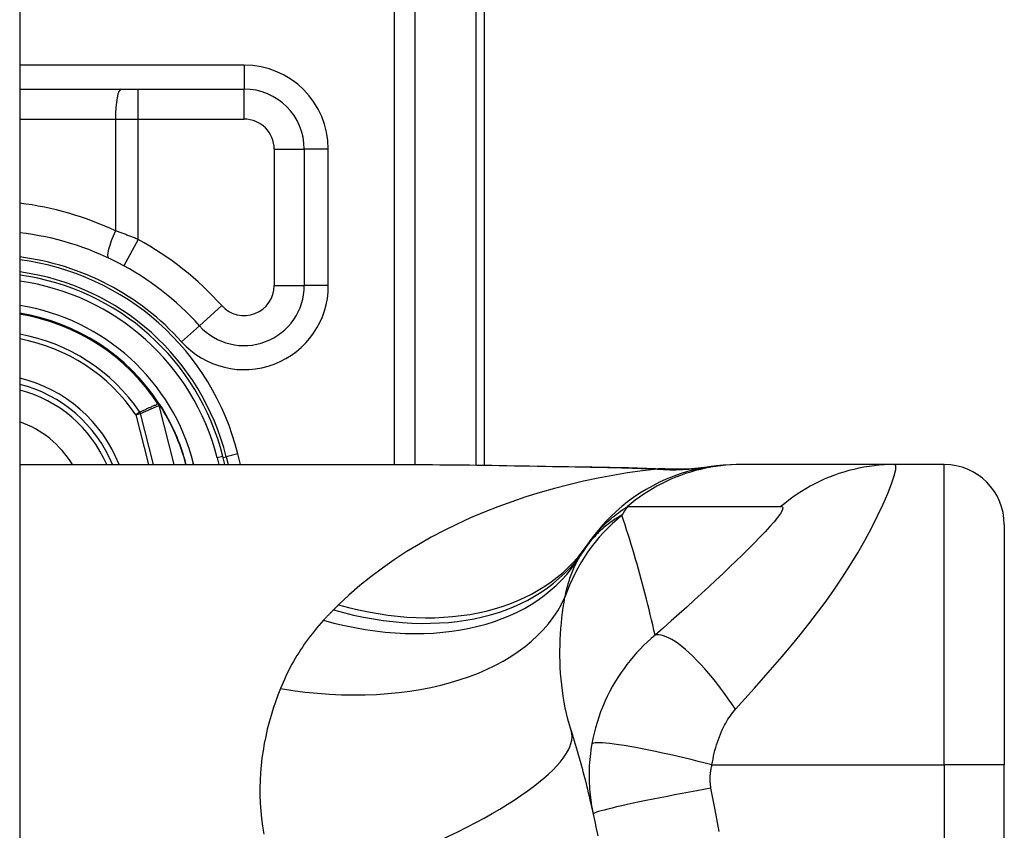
# Model space of a CAD drawing. Header units: inches. Extents: x 2.8 to 89.6, y 4.6 to 48.7.
# Tile 68 of 75: x 46.958 to 47.602, y 15.361 to 15.892. Entities that reach past the tile are written whole.
import ezdxf

# ---------------------------------------------------------------- set-up
doc = ezdxf.new("R2010")
doc.units = ezdxf.units.IN
doc.header["$MEASUREMENT"] = 0
doc.layers.add('Visible Edges(ANSI)', color=7, linetype='Continuous', lineweight=25)
doc.layers.add('Visible Tangent Edges(ANSI)', color=7, linetype='Continuous', lineweight=25)

msp = doc.modelspace()

# ---------------------------------------------------------------- linework, layer by layer
at = {"layer": 'Visible Edges(ANSI)'}
for p, q in [((46.95756, 34.62389), (46.95756, 11.11289)), ((47.26206, 15.60038), (47.26206, 15.96689)), ((46.95756, 15.84681), (47.10458, 15.84681)), ((47.14395, 15.80744), (47.14395, 15.71806)), ((47.04923, 15.64025), (47.04878, 15.64082)), ((46.95756, 15.60075), (47.21351, 15.60075)), ((47.09202, 15.60075), (47.09067, 15.60608)), ((47.09278, 15.60588), (47.09406, 15.60075)), ((47.43011, 15.60075), (47.42769, 15.60075)), ((47.53053, 15.60075), (47.43011, 15.60075)), ((47.56307, 15.60075), (47.53053, 15.60075)), ((47.60244, 15.56138), (47.60244, 15.4039)), ((47.60244, 15.02988), (47.60244, 15.4039))]:
    msp.add_line(p, q, dxfattribs=at)
at = {"layer": 'Visible Edges(ANSI)', "flags": 128}
for points in [[(47.21351, 15.60075), (47.24252, 15.6006), (47.27202, 15.60024), (47.30191, 15.59977), (47.33208, 15.59929)], [(47.42769, 15.60075), (47.42304, 15.60065), (47.41836, 15.60038), (47.41366, 15.59991), (47.40894, 15.59925), (47.40423, 15.59839), (47.39952, 15.59734), (47.39484, 15.59609), (47.39019, 15.59464), (47.38559, 15.59299), (47.38105, 15.59115), (47.37659, 15.58912), (47.3722, 15.5869), (47.36792, 15.58451), (47.36374, 15.58194), (47.35968, 15.5792), (47.35574, 15.5763), (47.35194, 15.57326), (47.34829, 15.57008), (47.34478, 15.56676), (47.34144, 15.56333), (47.33826, 15.55978), (47.33524, 15.55614), (47.3324, 15.55242), (47.32973, 15.54862)], [(47.33208, 15.59929), (47.35639, 15.59878), (47.38019, 15.59794)], [(47.38019, 15.59794), (47.39536, 15.59799), (47.41048, 15.59949)], [(47.31875, 15.42639), (47.31943, 15.42418), (47.32011, 15.42197), (47.32077, 15.41975), (47.32143, 15.41753), (47.32209, 15.4153), (47.32274, 15.41306), (47.32338, 15.41081), (47.32401, 15.40856), (47.32464, 15.40631), (47.32526, 15.40404), (47.32587, 15.40177), (47.32648, 15.39949), (47.32708, 15.39721), (47.32767, 15.39491), (47.32826, 15.39262), (47.32883, 15.39031), (47.32941, 15.388), (47.32997, 15.38568), (47.33053, 15.38336), (47.33108, 15.38102), (47.33162, 15.37869), (47.33216, 15.37634), (47.33269, 15.37399), (47.33321, 15.37163)], [(47.33321, 15.37163), (47.33423, 15.3669), (47.33522, 15.36217), (47.33618, 15.35743)]]:
    msp.add_lwpolyline(points, dxfattribs=at)
at = {"layer": 'Visible Edges(ANSI)'}
for centre, radius, start, end in [((47.10458, 15.80744), 0.03937, 0, 90), ((46.93608, 15.56689), 0.18701, 41.89689, 83.40305), ((46.93606, 15.56689), 0.1615, 13.97087, 82.34968), ((46.93606, 15.56689), 0.1595, 14.22405, 82.25316), ((47.10458, 15.71806), 0.03937, 221.89689, 0), ((46.93606, 15.56689), 0.1348, 33.26022, 80.82269), ((46.93606, 15.56689), 0.089, 22.36032, 76.0206), ((47.04843, 15.63949), 0.0011, 33.21896, 43.49073), ((46.93606, 15.56689), 0.13489, 14.53721, 32.87053), ((47.56307, 15.56138), 0.03937, 0, 90), ((47.82224, 15.21689), 0.59381, 146.03787, 146.47918), ((47.42565, 15.47959), 0.11811, 146.47918, 148.69993)]:
    msp.add_arc(centre, radius, start, end, dxfattribs=at)
at = {"layer": 'Visible Tangent Edges(ANSI)'}
for p, q in [((47.20272, 16.15798), (47.20272, 15.60075)), ((47.21664, 15.60074), (47.21664, 16.15798)), ((47.25629, 15.96689), (47.25629, 15.60045)), ((47.10458, 15.86256), (46.95756, 15.86256)), ((47.10458, 15.86256), (47.10458, 15.84681)), ((47.03524, 15.82712), (47.03524, 15.84681)), ((47.10458, 15.82712), (47.10458, 15.84681)), ((46.95756, 15.82712), (47.0203, 15.82712)), ((47.0203, 15.82712), (47.0203, 15.75393)), ((47.0203, 15.82712), (47.03524, 15.82712)), ((47.03524, 15.74824), (47.03524, 15.82712)), ((47.03524, 15.82712), (47.10458, 15.82712)), ((47.12426, 15.80744), (47.14395, 15.80744)), ((47.12426, 15.80744), (47.12426, 15.71806)), ((47.1597, 15.80744), (47.14395, 15.80744)), ((47.1597, 15.71806), (47.1597, 15.80744)), ((47.03524, 15.74824), (47.0258, 15.73097)), ((47.12426, 15.71806), (47.14395, 15.71806)), ((47.1597, 15.71806), (47.14395, 15.71806)), ((47.08993, 15.70492), (47.07527, 15.69177)), ((47.06355, 15.68125), (47.07527, 15.69177)), ((47.04845, 15.6406), (47.04819, 15.64043)), ((47.04878, 15.64082), (47.04845, 15.6406)), ((47.04846, 15.64009), (47.0486, 15.64015)), ((47.04866, 15.63952), (47.04881, 15.63956)), ((47.04866, 15.63952), (47.05849, 15.60075)), ((47.05865, 15.60075), (47.04881, 15.63956)), ((47.04935, 15.6401), (47.04919, 15.63999)), ((47.03623, 15.63517), (47.03368, 15.63343)), ((47.03368, 15.63343), (47.03667, 15.63419)), ((47.03368, 15.63343), (47.04197, 15.60075)), ((47.04515, 15.60075), (47.03667, 15.63419)), ((47.10042, 15.60778), (47.09278, 15.60588)), ((47.10217, 15.60075), (47.10042, 15.60778)), ((47.06963, 15.60075), (47.07147, 15.60121)), ((47.07159, 15.60075), (47.07147, 15.60121)), ((47.09067, 15.60608), (47.08685, 15.60511)), ((47.08685, 15.60511), (47.08796, 15.60075)), ((47.09084, 15.6054), (47.09278, 15.60588)), ((47.56307, 15.4039), (47.56307, 15.60075)), ((47.41099, 15.4039), (47.56307, 15.4039)), ((47.56307, 15.4039), (47.56307, 15.02988)), ((47.60244, 15.4039), (47.56307, 15.4039))]:
    msp.add_line(p, q, dxfattribs=at)
at = {"layer": 'Visible Tangent Edges(ANSI)', "flags": 128}
for points in [[(47.03524, 15.74824), (47.03463, 15.74849), (47.03401, 15.74874), (47.03339, 15.74899), (47.03277, 15.74924), (47.03215, 15.74948), (47.03153, 15.74973), (47.03091, 15.74998), (47.03029, 15.75022), (47.02967, 15.75046), (47.02905, 15.7507), (47.02842, 15.75094), (47.0278, 15.75118), (47.02718, 15.75142), (47.02655, 15.75165), (47.02593, 15.75189), (47.0253, 15.75212), (47.02468, 15.75235), (47.02405, 15.75258), (47.02342, 15.75281), (47.0228, 15.75304), (47.02217, 15.75326), (47.02155, 15.75349), (47.02092, 15.75371), (47.0203, 15.75393)], [(47.04819, 15.64043), (47.04769, 15.64022), (47.0472, 15.64), (47.0467, 15.63978), (47.0462, 15.63956), (47.0457, 15.63935), (47.0452, 15.63913), (47.0447, 15.63891), (47.0442, 15.63869), (47.0437, 15.63847), (47.04321, 15.63825), (47.04271, 15.63803), (47.04221, 15.63782), (47.04171, 15.6376), (47.04121, 15.63738), (47.04071, 15.63716), (47.04022, 15.63694), (47.03972, 15.63672), (47.03922, 15.6365), (47.03872, 15.63628), (47.03822, 15.63606), (47.03773, 15.63583), (47.03723, 15.63561), (47.03673, 15.63539), (47.03623, 15.63517)], [(47.03667, 15.63419), (47.03717, 15.63441), (47.03767, 15.63464), (47.03817, 15.63486), (47.03867, 15.63509), (47.03917, 15.63531), (47.03967, 15.63553), (47.04017, 15.63576), (47.04067, 15.63598), (47.04116, 15.6362), (47.04166, 15.63643), (47.04216, 15.63665), (47.04266, 15.63687), (47.04316, 15.63709), (47.04366, 15.63731), (47.04416, 15.63754), (47.04466, 15.63776), (47.04516, 15.63798), (47.04566, 15.6382), (47.04616, 15.63842), (47.04666, 15.63864), (47.04716, 15.63886), (47.04766, 15.63908), (47.04816, 15.6393), (47.04866, 15.63952)], [(47.04819, 15.64043), (47.0482, 15.64042), (47.04821, 15.6404), (47.04822, 15.64039), (47.04824, 15.64037), (47.04825, 15.64036), (47.04826, 15.64034), (47.04827, 15.64033), (47.04828, 15.64031), (47.04829, 15.6403), (47.0483, 15.64028), (47.04831, 15.64027), (47.04832, 15.64026), (47.04833, 15.64024), (47.04834, 15.64023), (47.04836, 15.64021), (47.04837, 15.6402), (47.04838, 15.64018), (47.04839, 15.64017), (47.0484, 15.64016), (47.04841, 15.64014), (47.04842, 15.64013), (47.04844, 15.64011), (47.04845, 15.6401), (47.04846, 15.64009)], [(47.04845, 15.6406), (47.04845, 15.64058), (47.04845, 15.64056), (47.04844, 15.64054), (47.04844, 15.64052), (47.04844, 15.6405), (47.04844, 15.64048), (47.04843, 15.64046), (47.04843, 15.64043), (47.04843, 15.64041), (47.04843, 15.64039), (47.04843, 15.64037), (47.04843, 15.64035), (47.04843, 15.64033), (47.04843, 15.6403), (47.04843, 15.64028), (47.04843, 15.64026), (47.04843, 15.64024), (47.04844, 15.64022), (47.04844, 15.6402), (47.04844, 15.64017), (47.04844, 15.64015), (47.04845, 15.64013), (47.04845, 15.64011), (47.04846, 15.64009)], [(47.0486, 15.64015), (47.04859, 15.64017), (47.04858, 15.64019), (47.04857, 15.64021), (47.04857, 15.64022), (47.04856, 15.64024), (47.04855, 15.64026), (47.04854, 15.64028), (47.04854, 15.6403), (47.04853, 15.64032), (47.04852, 15.64034), (47.04852, 15.64036), (47.04851, 15.64037), (47.04851, 15.64039), (47.0485, 15.64041), (47.04849, 15.64043), (47.04849, 15.64045), (47.04848, 15.64047), (47.04848, 15.64049), (47.04847, 15.64051), (47.04847, 15.64053), (47.04847, 15.64055), (47.04846, 15.64057), (47.04846, 15.64058), (47.04845, 15.6406)], [(47.04923, 15.64025), (47.0492, 15.64028), (47.04917, 15.64031), (47.04915, 15.64033), (47.04912, 15.64035), (47.04909, 15.64037), (47.04906, 15.64039), (47.04902, 15.64041), (47.04899, 15.64043), (47.04896, 15.64045), (47.04893, 15.64046), (47.04889, 15.64048), (47.04886, 15.64049), (47.04883, 15.6405), (47.04879, 15.64051), (47.04876, 15.64052), (47.04873, 15.64053), (47.04869, 15.64054), (47.04866, 15.64055), (47.04862, 15.64056), (47.04859, 15.64057), (47.04856, 15.64058), (47.04852, 15.64059), (47.04849, 15.6406), (47.04845, 15.6406)], [(47.04845, 15.6406), (47.04848, 15.64058), (47.04852, 15.64056), (47.04855, 15.64054), (47.04858, 15.64051), (47.04862, 15.64049), (47.04865, 15.64047), (47.04868, 15.64044), (47.04872, 15.64042), (47.04875, 15.6404), (47.04878, 15.64038), (47.04881, 15.64035), (47.04885, 15.64033), (47.04888, 15.6403), (47.04891, 15.64028), (47.04894, 15.64025), (47.04897, 15.64023), (47.049, 15.6402), (47.04903, 15.64017), (47.04906, 15.64015), (47.04909, 15.64012), (47.04911, 15.64009), (47.04914, 15.64006), (47.04916, 15.64002), (47.04919, 15.63999)], [(47.04846, 15.64009), (47.04847, 15.64006), (47.04848, 15.64004), (47.04849, 15.64002), (47.0485, 15.64), (47.04851, 15.63997), (47.04852, 15.63995), (47.04853, 15.63993), (47.04854, 15.6399), (47.04855, 15.63988), (47.04856, 15.63986), (47.04856, 15.63983), (47.04857, 15.63981), (47.04858, 15.63979), (47.04859, 15.63976), (47.0486, 15.63974), (47.04861, 15.63972), (47.04861, 15.63969), (47.04862, 15.63967), (47.04863, 15.63964), (47.04863, 15.63962), (47.04864, 15.6396), (47.04865, 15.63957), (47.04865, 15.63955), (47.04866, 15.63952)], [(47.04881, 15.63956), (47.0488, 15.63959), (47.0488, 15.63961), (47.04879, 15.63964), (47.04878, 15.63966), (47.04877, 15.63969), (47.04877, 15.63971), (47.04876, 15.63974), (47.04875, 15.63976), (47.04874, 15.63979), (47.04874, 15.63981), (47.04873, 15.63984), (47.04872, 15.63986), (47.04871, 15.63989), (47.0487, 15.63991), (47.04869, 15.63994), (47.04868, 15.63996), (47.04867, 15.63998), (47.04866, 15.64001), (47.04865, 15.64003), (47.04864, 15.64006), (47.04863, 15.64008), (47.04862, 15.64011), (47.04861, 15.64013), (47.0486, 15.64015)], [(47.21351, 15.60075), (47.21828, 15.60074), (47.22307, 15.60073), (47.22787, 15.6007), (47.23269, 15.60067), (47.23752, 15.60063), (47.24236, 15.60058), (47.24722, 15.60052), (47.25209, 15.60046), (47.25698, 15.6004), (47.26187, 15.60033), (47.26678, 15.60025), (47.2717, 15.60017), (47.27663, 15.60009), (47.28157, 15.60001), (47.28652, 15.59992), (47.29148, 15.59983), (47.29645, 15.59974), (47.30143, 15.59965), (47.30642, 15.59956), (47.31142, 15.59947), (47.31643, 15.59938), (47.32144, 15.59929), (47.32646, 15.59921), (47.3315, 15.59912)], [(47.43011, 15.60075), (47.4268, 15.6007), (47.42347, 15.60055), (47.42014, 15.60031), (47.4168, 15.59997), (47.41346, 15.59952), (47.41012, 15.59898), (47.4068, 15.59834), (47.40348, 15.5976), (47.40019, 15.59676), (47.39691, 15.59582), (47.39366, 15.59478), (47.39045, 15.59364), (47.38726, 15.59241), (47.38411, 15.59108), (47.38101, 15.58966), (47.37795, 15.58816), (47.37494, 15.58656), (47.37199, 15.58488), (47.36909, 15.58312), (47.36625, 15.58127), (47.36348, 15.57936), (47.36077, 15.57736), (47.35813, 15.5753), (47.35556, 15.57318)], [(47.4264, 15.44036), (47.43254, 15.44723), (47.43872, 15.45416), (47.44482, 15.46104), (47.45086, 15.46792), (47.45685, 15.47487), (47.46279, 15.48191), (47.46866, 15.48907), (47.47444, 15.49635), (47.48013, 15.50376), (47.4857, 15.51132), (47.49114, 15.51904), (47.49642, 15.52689), (47.50154, 15.53488), (47.50644, 15.54296), (47.5111, 15.55108), (47.51547, 15.55916), (47.51949, 15.56709), (47.52308, 15.5747), (47.52616, 15.5818), (47.52862, 15.58815), (47.53036, 15.59346), (47.53129, 15.59745), (47.53136, 15.59992), (47.53053, 15.60075)], [(47.53053, 15.60075), (47.52722, 15.6007), (47.52389, 15.60055), (47.52055, 15.60031), (47.51721, 15.59997), (47.51387, 15.59953), (47.51054, 15.59898), (47.50721, 15.59834), (47.5039, 15.5976), (47.50061, 15.59676), (47.49733, 15.59582), (47.49409, 15.59478), (47.49087, 15.59365), (47.48769, 15.59242), (47.48455, 15.59109), (47.48145, 15.58968), (47.4784, 15.58817), (47.47539, 15.58658), (47.47245, 15.5849), (47.46956, 15.58314), (47.46673, 15.5813), (47.46396, 15.57938), (47.46126, 15.57739), (47.45863, 15.57533), (47.45607, 15.57321)], [(47.37512, 15.59783), (47.3654, 15.59663), (47.35569, 15.59523), (47.34601, 15.59362), (47.33637, 15.5918), (47.32678, 15.58977), (47.31725, 15.58753), (47.30778, 15.58507), (47.29839, 15.58239), (47.28908, 15.5795), (47.27987, 15.57639), (47.27076, 15.57307), (47.26177, 15.56952), (47.25291, 15.56575), (47.24418, 15.56176), (47.23559, 15.55754), (47.22716, 15.55309), (47.21888, 15.54842), (47.21076, 15.54349), (47.20282, 15.53833), (47.19508, 15.53292), (47.18756, 15.52727), (47.18027, 15.52138), (47.17323, 15.51524), (47.16646, 15.50886)], [(47.33208, 15.59929), (47.33206, 15.59929), (47.33203, 15.59928), (47.33201, 15.59928), (47.33198, 15.59928), (47.33196, 15.59928), (47.33194, 15.59928), (47.33191, 15.59927), (47.33189, 15.59927), (47.33186, 15.59926), (47.33184, 15.59926), (47.33181, 15.59925), (47.33179, 15.59925), (47.33176, 15.59924), (47.33174, 15.59923), (47.33171, 15.59922), (47.33169, 15.59921), (47.33167, 15.5992), (47.33164, 15.59919), (47.33162, 15.59918), (47.33159, 15.59917), (47.33157, 15.59916), (47.33154, 15.59915), (47.33152, 15.59914), (47.3315, 15.59912)], [(47.3315, 15.59912), (47.33335, 15.59909), (47.33519, 15.59906), (47.33704, 15.59902), (47.33888, 15.59899), (47.34072, 15.59895), (47.34256, 15.59891), (47.3444, 15.59887), (47.34623, 15.59882), (47.34806, 15.59878), (47.34989, 15.59873), (47.35171, 15.59868), (47.35353, 15.59863), (47.35535, 15.59857), (47.35717, 15.59852), (47.35898, 15.59846), (47.36079, 15.5984), (47.36259, 15.59834), (47.36439, 15.59827), (47.36619, 15.5982), (47.36799, 15.59813), (47.36978, 15.59806), (47.37156, 15.59798), (47.37334, 15.59791), (47.37512, 15.59783)], [(47.3781, 15.59792), (47.37803, 15.59792), (47.37796, 15.59791), (47.37788, 15.59791), (47.3778, 15.59791), (47.37771, 15.5979), (47.37762, 15.5979), (47.37752, 15.59789), (47.37741, 15.59789), (47.3773, 15.59789), (47.37719, 15.59788), (47.37707, 15.59788), (47.37695, 15.59787), (47.37682, 15.59787), (47.37669, 15.59787), (47.37655, 15.59786), (47.37641, 15.59786), (47.37626, 15.59785), (47.37611, 15.59785), (47.37596, 15.59785), (47.3758, 15.59784), (47.37564, 15.59784), (47.37547, 15.59783), (47.3753, 15.59783), (47.37512, 15.59783)], [(47.38019, 15.59794), (47.3801, 15.59795), (47.38001, 15.59795), (47.37993, 15.59795), (47.37984, 15.59796), (47.37975, 15.59796), (47.37966, 15.59796), (47.37958, 15.59796), (47.37949, 15.59796), (47.3794, 15.59796), (47.37931, 15.59796), (47.37923, 15.59796), (47.37914, 15.59796), (47.37905, 15.59796), (47.37897, 15.59796), (47.37888, 15.59796), (47.37879, 15.59795), (47.37871, 15.59795), (47.37862, 15.59795), (47.37853, 15.59795), (47.37845, 15.59794), (47.37836, 15.59794), (47.37827, 15.59793), (47.37819, 15.59793), (47.3781, 15.59792)], [(47.35198, 15.56751), (47.35088, 15.5669), (47.34978, 15.56627), (47.34868, 15.56562), (47.34759, 15.56494), (47.3465, 15.56423), (47.34542, 15.5635), (47.34434, 15.56274), (47.34327, 15.56195), (47.3422, 15.56113), (47.34115, 15.56028), (47.34009, 15.55941), (47.33905, 15.5585), (47.33801, 15.55756), (47.33697, 15.55659), (47.33595, 15.55558), (47.33493, 15.55454), (47.33393, 15.55347), (47.33293, 15.55235), (47.33194, 15.5512), (47.33097, 15.55001), (47.33, 15.54877), (47.32905, 15.5475), (47.32811, 15.54618), (47.32719, 15.54481)], [(47.32973, 15.54862), (47.33045, 15.54967), (47.3312, 15.55073), (47.33198, 15.55178), (47.33278, 15.55283), (47.33361, 15.55387), (47.33447, 15.55491), (47.33535, 15.55595), (47.33626, 15.55698), (47.33721, 15.55801), (47.33818, 15.55904), (47.33918, 15.56007), (47.34022, 15.56109), (47.34129, 15.56211), (47.34239, 15.56313), (47.34353, 15.56415), (47.34471, 15.56517), (47.34592, 15.56618), (47.34717, 15.56719), (47.34846, 15.5682), (47.34979, 15.5692), (47.35116, 15.5702), (47.35258, 15.5712), (47.35405, 15.57219), (47.35556, 15.57318)], [(47.37372, 15.48888), (47.37296, 15.49227), (47.37219, 15.49566), (47.3714, 15.49903), (47.3706, 15.5024), (47.36979, 15.50575), (47.36897, 15.50909), (47.36813, 15.51242), (47.36728, 15.51575), (47.36642, 15.51906), (47.36554, 15.52236), (47.36466, 15.52565), (47.36375, 15.52893), (47.36284, 15.5322), (47.36192, 15.53546), (47.36098, 15.53871), (47.36003, 15.54195), (47.35907, 15.54518), (47.35809, 15.5484), (47.3571, 15.55161), (47.3561, 15.55481), (47.35509, 15.558), (47.35407, 15.56118), (47.35303, 15.56435), (47.35198, 15.56751)], [(47.35556, 15.57318), (47.35976, 15.57318), (47.36395, 15.57318), (47.36814, 15.57318), (47.37232, 15.57318), (47.3765, 15.57318), (47.38069, 15.57318), (47.38488, 15.57318), (47.38906, 15.57318), (47.39325, 15.57318), (47.39743, 15.57318), (47.40162, 15.57318), (47.4058, 15.57318), (47.40999, 15.57318), (47.41417, 15.57318), (47.41836, 15.57318), (47.42255, 15.57318), (47.42673, 15.57318), (47.43092, 15.57318), (47.4351, 15.57318), (47.43929, 15.57318), (47.44348, 15.57318), (47.44767, 15.57318), (47.45184, 15.57316), (47.45607, 15.57321)], [(47.45607, 15.57321), (47.45711, 15.57296), (47.4574, 15.57208), (47.45693, 15.57061), (47.45576, 15.56859), (47.45397, 15.56611), (47.45166, 15.56326), (47.44891, 15.56011), (47.4458, 15.55671), (47.44241, 15.55313), (47.43878, 15.5494), (47.43495, 15.54555), (47.43095, 15.5416), (47.4268, 15.53755), (47.42252, 15.53343), (47.41811, 15.52923), (47.41359, 15.52497), (47.40896, 15.52065), (47.40422, 15.51627), (47.39938, 15.51183), (47.39446, 15.50736), (47.38944, 15.50283), (47.3843, 15.49823), (47.37903, 15.49355), (47.37372, 15.48888)], [(47.3147, 15.5139), (47.31497, 15.5152), (47.31525, 15.51648), (47.31555, 15.51775), (47.31585, 15.51901), (47.31617, 15.52025), (47.31651, 15.52147), (47.31685, 15.52268), (47.31721, 15.52388), (47.31758, 15.52506), (47.31797, 15.52622), (47.31836, 15.52737), (47.31877, 15.52851), (47.3192, 15.52963), (47.31963, 15.53073), (47.32008, 15.53182), (47.32055, 15.5329), (47.32102, 15.53396), (47.32151, 15.535), (47.32202, 15.53603), (47.32253, 15.53704), (47.32306, 15.53804), (47.32361, 15.53903), (47.32416, 15.53999), (47.32473, 15.54095)], [(47.31875, 15.42639), (47.31766, 15.43008), (47.31665, 15.4338), (47.31574, 15.43754), (47.31492, 15.4413), (47.31419, 15.44507), (47.31355, 15.44886), (47.313, 15.45264), (47.31253, 15.45642), (47.31215, 15.46019), (47.31185, 15.46394), (47.31162, 15.46767), (47.31147, 15.47139), (47.3114, 15.47508), (47.3114, 15.47875), (47.31146, 15.4824), (47.31159, 15.48603), (47.31179, 15.48963), (47.31204, 15.4932), (47.31235, 15.49674), (47.31272, 15.50024), (47.31315, 15.50372), (47.31362, 15.50715), (47.31414, 15.51055), (47.3147, 15.5139)], [(47.16307, 15.50551), (47.1628, 15.50523), (47.16252, 15.50495), (47.16224, 15.50467), (47.16196, 15.50439), (47.16169, 15.50411), (47.16141, 15.50383), (47.16113, 15.50355), (47.16086, 15.50327), (47.16058, 15.50299), (47.16031, 15.5027), (47.16004, 15.50242), (47.15976, 15.50214), (47.15949, 15.50185), (47.15922, 15.50157), (47.15895, 15.50128), (47.15868, 15.501), (47.15841, 15.50071), (47.15814, 15.50043), (47.15787, 15.50014), (47.1576, 15.49985), (47.15733, 15.49956), (47.15706, 15.49928), (47.1568, 15.49899), (47.15653, 15.4987)], [(47.16646, 15.50886), (47.16632, 15.50872), (47.16617, 15.50858), (47.16603, 15.50844), (47.16589, 15.5083), (47.16575, 15.50816), (47.16561, 15.50803), (47.16547, 15.50789), (47.16533, 15.50775), (47.16519, 15.50761), (47.16505, 15.50747), (47.16491, 15.50733), (47.16476, 15.50719), (47.16462, 15.50705), (47.16448, 15.50691), (47.16434, 15.50677), (47.1642, 15.50663), (47.16406, 15.50649), (47.16392, 15.50635), (47.16378, 15.50621), (47.16364, 15.50607), (47.1635, 15.50593), (47.16336, 15.50579), (47.16321, 15.50565), (47.16307, 15.50551)], [(47.15653, 15.4987), (47.15501, 15.49702), (47.15352, 15.49532), (47.15206, 15.49361), (47.15064, 15.49188), (47.14924, 15.49013), (47.14787, 15.48837), (47.14654, 15.48658), (47.14523, 15.48479), (47.14395, 15.48297), (47.14271, 15.48114), (47.14149, 15.47929), (47.1403, 15.47743), (47.13915, 15.47555), (47.13802, 15.47366), (47.13692, 15.47175), (47.13585, 15.46983), (47.13481, 15.46789), (47.1338, 15.46593), (47.13282, 15.46396), (47.13186, 15.46198), (47.13093, 15.45998), (47.13003, 15.45797), (47.12916, 15.45594), (47.12832, 15.4539)], [(47.37372, 15.48888), (47.37112, 15.48665), (47.36861, 15.48438), (47.36618, 15.48206), (47.36385, 15.47969), (47.3616, 15.47728), (47.35943, 15.47482), (47.35734, 15.47232), (47.35532, 15.46978), (47.35338, 15.46718), (47.35151, 15.46453), (47.34967, 15.46177), (47.34777, 15.45873), (47.34585, 15.45544), (47.34405, 15.45213), (47.3424, 15.44884), (47.34084, 15.4455), (47.33939, 15.4421), (47.33805, 15.43867), (47.33681, 15.43522), (47.33568, 15.43173), (47.33467, 15.42822), (47.33376, 15.4247), (47.33297, 15.42117), (47.33229, 15.41763)], [(47.4264, 15.44036), (47.42405, 15.44384), (47.42162, 15.44731), (47.41915, 15.45075), (47.41662, 15.45414), (47.41406, 15.45746), (47.41147, 15.4607), (47.40887, 15.46383), (47.40626, 15.46685), (47.40366, 15.46972), (47.40109, 15.47244), (47.39855, 15.47498), (47.39607, 15.47734), (47.39364, 15.47951), (47.39129, 15.48146), (47.38902, 15.4832), (47.38685, 15.48472), (47.38479, 15.48601), (47.38283, 15.48707), (47.381, 15.48791), (47.37928, 15.48853), (47.3777, 15.48892), (47.37624, 15.48911), (47.37491, 15.48909), (47.37372, 15.48888)], [(47.12832, 15.4539), (47.12665, 15.44961), (47.12506, 15.44526), (47.12357, 15.44084), (47.12218, 15.43637), (47.1209, 15.43184), (47.11973, 15.42726), (47.11868, 15.42262), (47.11774, 15.41794), (47.11693, 15.41321), (47.11625, 15.40844), (47.1157, 15.40362), (47.11528, 15.39876), (47.11501, 15.39386), (47.11488, 15.38892), (47.1149, 15.38394), (47.11507, 15.37892), (47.11541, 15.37387), (47.1159, 15.36878), (47.11656, 15.36366), (47.1174, 15.35852)], [(47.41099, 15.4039), (47.41131, 15.40582), (47.41166, 15.40773), (47.41206, 15.40964), (47.41249, 15.41153), (47.41295, 15.4134), (47.41346, 15.41524), (47.41399, 15.41707), (47.41456, 15.41886), (47.41517, 15.42062), (47.4158, 15.42234), (47.41648, 15.42406), (47.41719, 15.42576), (47.4179, 15.42731), (47.41858, 15.42871), (47.41927, 15.43003), (47.41998, 15.43132), (47.42072, 15.43257), (47.42147, 15.43378), (47.42224, 15.43497), (47.42303, 15.43611), (47.42384, 15.43723), (47.42467, 15.43831), (47.42553, 15.43935), (47.4264, 15.44036)], [(47.33229, 15.41763), (47.33194, 15.41556), (47.33163, 15.41349), (47.33136, 15.41145), (47.33112, 15.40942), (47.33093, 15.40741), (47.33077, 15.40538), (47.33064, 15.40334), (47.33055, 15.40135), (47.33049, 15.39941), (47.33047, 15.39749), (47.33047, 15.39558), (47.33051, 15.39369), (47.33058, 15.39182), (47.33067, 15.38996), (47.3308, 15.3881), (47.33095, 15.38625), (47.33114, 15.3844), (47.33135, 15.38255), (47.33159, 15.38071), (47.33186, 15.37888), (47.33215, 15.37706), (47.33248, 15.37524), (47.33283, 15.37343), (47.33321, 15.37163)], [(47.41099, 15.4039), (47.4065, 15.40506), (47.40191, 15.40622), (47.39726, 15.40737), (47.39257, 15.4085), (47.38787, 15.40961), (47.38318, 15.41068), (47.37854, 15.41171), (47.37398, 15.41269), (47.36953, 15.41362), (47.36523, 15.41447), (47.3611, 15.41526), (47.35718, 15.41596), (47.35349, 15.41659), (47.35006, 15.41712), (47.34691, 15.41757), (47.34405, 15.41792), (47.34149, 15.41818), (47.33925, 15.41835), (47.33733, 15.41843), (47.33572, 15.41842), (47.33442, 15.41834), (47.33342, 15.41817), (47.33271, 15.41794), (47.33229, 15.41763)], [(47.41033, 15.38856), (47.41023, 15.38918), (47.41014, 15.38979), (47.41006, 15.39041), (47.40999, 15.39102), (47.40993, 15.39164), (47.40988, 15.39227), (47.40984, 15.39289), (47.40982, 15.39351), (47.4098, 15.39414), (47.4098, 15.39476), (47.40981, 15.39539), (47.40983, 15.39601), (47.40986, 15.39664), (47.4099, 15.39728), (47.40995, 15.39791), (47.41001, 15.39856), (47.41009, 15.39922), (47.41018, 15.39989), (47.41028, 15.40056), (47.4104, 15.40122), (47.41053, 15.40188), (47.41067, 15.40255), (47.41082, 15.40322), (47.41099, 15.4039)], [(47.41033, 15.38856), (47.4057, 15.38774), (47.40097, 15.38689), (47.39619, 15.38602), (47.39137, 15.38512), (47.38654, 15.38421), (47.38174, 15.38329), (47.37701, 15.38237), (47.37237, 15.38145), (47.36787, 15.38054), (47.36354, 15.37964), (47.35941, 15.37877), (47.35551, 15.37793), (47.35189, 15.37712), (47.34855, 15.37635), (47.34552, 15.37563), (47.34281, 15.37496), (47.34044, 15.37434), (47.33842, 15.37378), (47.33674, 15.37328), (47.33539, 15.37283), (47.33438, 15.37245), (47.33369, 15.37212), (47.33331, 15.37185), (47.33321, 15.37163)], [(47.41577, 15.36026), (47.41308, 15.37442), (47.41033, 15.38856)]]:
    msp.add_lwpolyline(points, dxfattribs=at)
at = {"layer": 'Visible Tangent Edges(ANSI)'}
for centre, radius, start, end in [((47.10458, 15.80744), 0.05512, 0, 90), ((47.10458, 15.80744), 0.01969, 0, 90), ((46.93234, 15.56689), 0.20669, 64.81439, 82.99138), ((46.93608, 15.56689), 0.20669, 41.89689, 61.329), ((46.93608, 15.56689), 0.17126, 41.89689, 82.79336), ((46.93606, 15.56689), 0.16937, 13.97087, 82.70731), ((46.93606, 15.56689), 0.15556, 14.22405, 82.05585), ((47.10458, 15.71806), 0.05512, 221.89689, 0), ((47.10458, 15.71806), 0.01969, 221.89689, 0), ((46.93606, 15.56689), 0.1397, 14.22405, 81.14665), ((46.93606, 15.56689), 0.1341, 33.26022, 80.7742), ((46.93606, 15.56689), 0.12123, 34.28046, 79.78478), ((46.93606, 15.56689), 0.11814, 34.28046, 79.51478), ((46.93606, 15.56689), 0.09294, 21.36538, 76.62405), ((46.93606, 15.56689), 0.08547, 23.3375, 75.43056), ((46.93606, 15.56689), 0.13469, 14.55893, 32.87053), ((46.93606, 15.56689), 0.06549, 31.13219, 70.83413), ((47.72283, 15.33761), 0.43633, 147.32435, 148.20432)]:
    msp.add_arc(centre, radius, start, end, dxfattribs=at)
for centre, major_axis, ratio, start_param, end_param in [((47.02403, 15.82712), (0, 0.01969), 0.189796, 0, 1.570796), ((47.02403, 15.75393), (-0.00838, -0.01781), 0.172316, 4.793245, 6.283185), ((47.03368, 15.63343), (-0.00162, 0.00359), 0.779727, 4.57537, 4.849408), ((47.37512, 15.79318), (0.03285, -0.19409), 0.802573, 6.07533, 6.283185), ((47.38181, 15.79424), (0.02867, -0.19475), 0.91694, 6.10346, 6.283185), ((47.42653, 15.47697), (0.11201, 0.03746), 0.992002, 1.934247, 2.496049), ((47.16646, 15.65859), (0.16327, -0.10997), 0.696909, 5.151259, 6.283185), ((47.16307, 15.65352), (0.16411, -0.10871), 0.689059, 5.140584, 6.283185), ((47.15653, 15.64322), (0.1682, -0.10227), 0.678602, 5.103708, 6.283185), ((47.12832, 15.57545), (0.19017, -0.05083), 0.604241, 4.872507, 6.187736), ((47.13076, 15.368), (0.18799, 0.05839), 0.249251, 4.997807, 6.283185)]:
    msp.add_ellipse(centre, major_axis=major_axis, ratio=ratio, start_param=start_param, end_param=end_param, dxfattribs=at)

doc.saveas('drawing.dxf')
